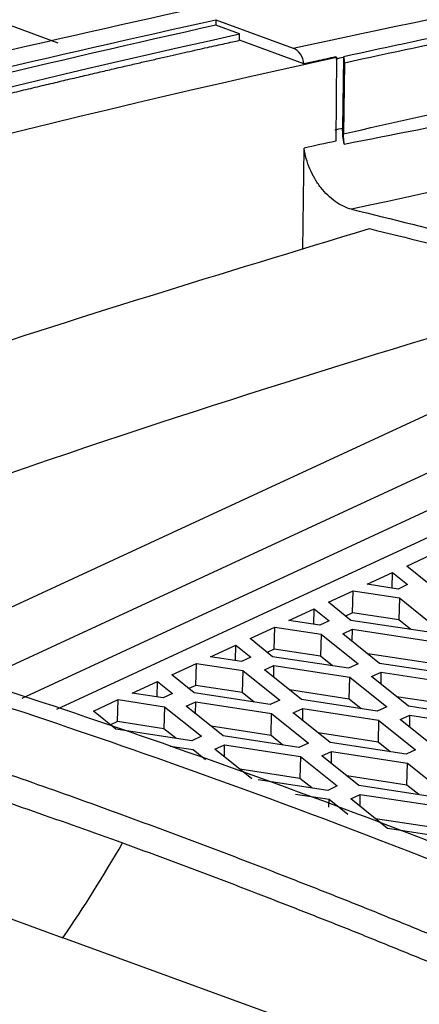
# Model space of a CAD drawing. Header units: millimetres. Extents: x -0.43 to 1.28, y -0.94 to 1.34.
# Tile 115 of 177: x 1.0908 to 1.1041, y -0.4811 to -0.4483. Entities that reach past the tile are written whole.
import ezdxf

# ---------------------------------------------------------------- set-up
doc = ezdxf.new("R2010")
doc.units = ezdxf.units.MM

msp = doc.modelspace()

# ---------------------------------------------------------------- linework, layer by layer
at = {"color": 7, "linetype": 'Continuous', "lineweight": 25}
for p, q in [((0.983025, -0.409271), (1.092021, -0.449054)), ((1.097306, -0.448293), (1.097304, -0.448471)), ((1.097306, -0.448293), (1.099884, -0.449235)), ((1.098094, -0.44876), (1.097304, -0.448471)), ((1.098091, -0.448973), (1.098094, -0.44876)), ((1.100247, -0.44976), (1.098091, -0.448973)), ((1.101339, -0.449541), (1.101304, -0.449528)), ((1.101339, -0.449541), (1.101308, -0.452339)), ((1.101565, -0.449545), (1.101539, -0.451902)), ((1.101597, -0.449731), (1.101571, -0.452091)), ((1.100213, -0.455954), (1.100251, -0.452571)), ((1.090831, -0.470924), (1.111525, -0.461356)), ((1.111513, -0.462269), (1.091985, -0.471298)), ((1.103679, -0.466516), (1.104506, -0.466134)), ((1.104432, -0.46712), (1.103679, -0.466516)), ((1.10236, -0.467126), (1.103208, -0.466734)), ((1.103195, -0.467253), (1.103208, -0.466734)), ((1.103208, -0.466734), (1.103709, -0.467136)), ((1.10339, -0.467283), (1.10236, -0.467126)), ((1.103709, -0.467136), (1.10339, -0.467283)), ((1.101063, -0.467726), (1.101889, -0.467344)), ((1.10187, -0.468079), (1.101889, -0.467344)), ((1.101889, -0.467344), (1.103437, -0.46758)), ((1.101815, -0.46833), (1.101063, -0.467726)), ((1.103437, -0.46758), (1.103418, -0.468314)), ((1.103437, -0.46758), (1.104669, -0.468569)), ((1.099744, -0.468336), (1.100592, -0.467944)), ((1.100578, -0.468463), (1.100592, -0.467944)), ((1.100592, -0.467944), (1.101092, -0.468346)), ((1.10187, -0.468079), (1.101636, -0.468186)), ((1.103418, -0.468314), (1.10187, -0.468079)), ((1.100774, -0.468493), (1.099744, -0.468336)), ((1.101092, -0.468346), (1.100774, -0.468493)), ((1.104351, -0.468716), (1.101815, -0.46833)), ((1.103817, -0.468635), (1.103418, -0.468314)), ((1.098446, -0.468936), (1.099273, -0.468554)), ((1.099253, -0.469288), (1.099273, -0.468554)), ((1.099273, -0.468554), (1.100821, -0.46879)), ((1.100821, -0.46879), (1.100802, -0.469524)), ((1.100821, -0.46879), (1.102053, -0.469779)), ((1.101544, -0.468774), (1.101863, -0.468627)), ((1.102776, -0.469763), (1.101544, -0.468774)), ((1.10186, -0.469028), (1.101863, -0.468627)), ((1.101863, -0.468627), (1.104398, -0.469013)), ((1.097127, -0.469546), (1.097975, -0.469154)), ((1.097962, -0.469673), (1.097975, -0.469154)), ((1.097975, -0.469154), (1.098476, -0.469555)), ((1.099199, -0.46954), (1.098446, -0.468936)), ((1.099253, -0.469288), (1.09902, -0.469396)), ((1.100802, -0.469524), (1.099253, -0.469288)), ((1.104379, -0.469747), (1.102377, -0.469442)), ((1.09583, -0.470146), (1.096656, -0.469764)), ((1.096637, -0.470498), (1.096656, -0.469764)), ((1.096656, -0.469764), (1.098204, -0.47)), ((1.098157, -0.469703), (1.097127, -0.469546)), ((1.098476, -0.469555), (1.098157, -0.469703)), ((1.101734, -0.469926), (1.099199, -0.46954)), ((1.101201, -0.469845), (1.100802, -0.469524)), ((1.102053, -0.469779), (1.101734, -0.469926)), ((1.105311, -0.470149), (1.102776, -0.469763)), ((1.096582, -0.47075), (1.09583, -0.470146)), ((1.098204, -0.47), (1.098185, -0.470734)), ((1.098204, -0.47), (1.099436, -0.470988)), ((1.098928, -0.469984), (1.099246, -0.469837)), ((1.10016, -0.470973), (1.098928, -0.469984)), ((1.099244, -0.470238), (1.099246, -0.469837)), ((1.099246, -0.469837), (1.101782, -0.470223)), ((1.102505, -0.470207), (1.102823, -0.47006)), ((1.102821, -0.470461), (1.102823, -0.47006)), ((1.102823, -0.47006), (1.105359, -0.470446)), ((1.094511, -0.470756), (1.095359, -0.470364)), ((1.095345, -0.470883), (1.095359, -0.470364)), ((1.095359, -0.470364), (1.095859, -0.470765)), ((1.101762, -0.470957), (1.101782, -0.470223)), ((1.101782, -0.470223), (1.103014, -0.471212)), ((1.103737, -0.471196), (1.102505, -0.470207)), ((1.069895, -0.470777), (1.092197, -0.478918)), ((1.095541, -0.470913), (1.094511, -0.470756)), ((1.095859, -0.470765), (1.095541, -0.470913)), ((1.096637, -0.470498), (1.096403, -0.470606)), ((1.099118, -0.471136), (1.096582, -0.47075)), ((1.098185, -0.470734), (1.096637, -0.470498)), ((1.098584, -0.471055), (1.098185, -0.470734)), ((1.101762, -0.470957), (1.09976, -0.470652)), ((1.093214, -0.471355), (1.09404, -0.470974)), ((1.09402, -0.471708), (1.09404, -0.470974)), ((1.09404, -0.470974), (1.095588, -0.471209)), ((1.096311, -0.471194), (1.09663, -0.471046)), ((1.096627, -0.471447), (1.09663, -0.471046)), ((1.09663, -0.471046), (1.099165, -0.471433)), ((1.099436, -0.470988), (1.099118, -0.471136)), ((1.102695, -0.471359), (1.10016, -0.470973)), ((1.102162, -0.471278), (1.101762, -0.470957)), ((1.105339, -0.47118), (1.103337, -0.470876)), ((1.093966, -0.471959), (1.093214, -0.471355)), ((1.095588, -0.471209), (1.095569, -0.471944)), ((1.095588, -0.471209), (1.09682, -0.472198)), ((1.097543, -0.472183), (1.096311, -0.471194)), ((1.099146, -0.472167), (1.099165, -0.471433)), ((1.099165, -0.471433), (1.100397, -0.472421)), ((1.099888, -0.471417), (1.100207, -0.47127)), ((1.10112, -0.472406), (1.099888, -0.471417)), ((1.100204, -0.471671), (1.100207, -0.47127)), ((1.100207, -0.47127), (1.102742, -0.471656)), ((1.103014, -0.471212), (1.102695, -0.471359)), ((1.106272, -0.471582), (1.103737, -0.471196)), ((1.09402, -0.471708), (1.093787, -0.471816)), ((1.095569, -0.471944), (1.09402, -0.471708)), ((1.102742, -0.471656), (1.102723, -0.47239)), ((1.102742, -0.471656), (1.103974, -0.472645)), ((1.103465, -0.47164), (1.103784, -0.471493)), ((1.104697, -0.472629), (1.103465, -0.47164)), ((1.103781, -0.471894), (1.103784, -0.471493)), ((1.103784, -0.471493), (1.106319, -0.471879)), ((1.096501, -0.472346), (1.093966, -0.471959)), ((1.095968, -0.472264), (1.095569, -0.471944)), ((1.099146, -0.472167), (1.097144, -0.471862)), ((1.102723, -0.47239), (1.100721, -0.472085)), ((1.09682, -0.472198), (1.096501, -0.472346)), ((1.100078, -0.472569), (1.097543, -0.472183)), ((1.099545, -0.472488), (1.099146, -0.472167)), ((1.100397, -0.472421), (1.100078, -0.472569)), ((1.103656, -0.472792), (1.10112, -0.472406)), ((1.103122, -0.472711), (1.102723, -0.47239)), ((1.095782, -0.472526), (1.096549, -0.472642)), ((1.096549, -0.472642), (1.09696, -0.472972)), ((1.097272, -0.472627), (1.097591, -0.472479)), ((1.098504, -0.473616), (1.097272, -0.472627)), ((1.097588, -0.47288), (1.097591, -0.472479)), ((1.097591, -0.472479), (1.100126, -0.472866)), ((1.100849, -0.47285), (1.101168, -0.472703)), ((1.101165, -0.473104), (1.101168, -0.472703)), ((1.101168, -0.472703), (1.103703, -0.473089)), ((1.103974, -0.472645), (1.103656, -0.472792)), ((1.100126, -0.472866), (1.100106, -0.4736)), ((1.100126, -0.472866), (1.101358, -0.473854)), ((1.102081, -0.473839), (1.100849, -0.47285)), ((1.103684, -0.473823), (1.103703, -0.473089)), ((1.103703, -0.473089), (1.104935, -0.474078)), ((1.100106, -0.4736), (1.098104, -0.473295)), ((1.101039, -0.474002), (1.098717, -0.473648)), ((1.100506, -0.473921), (1.100106, -0.4736)), ((1.103684, -0.473823), (1.101682, -0.473518)), ((1.101358, -0.473854), (1.101039, -0.474002)), ((1.104616, -0.474225), (1.102081, -0.473839)), ((1.104083, -0.474144), (1.103684, -0.473823)), ((1.099964, -0.474128), (1.101087, -0.474299)), ((1.10108, -0.474557), (1.101087, -0.474299)), ((1.101087, -0.474299), (1.10171, -0.474799)), ((1.10181, -0.474283), (1.102128, -0.474136)), ((1.103042, -0.475272), (1.10181, -0.474283)), ((1.102125, -0.474537), (1.102128, -0.474136)), ((1.102128, -0.474136), (1.104664, -0.474522)), ((1.104644, -0.475256), (1.102642, -0.474951)), ((1.105577, -0.475658), (1.103042, -0.475272)), ((1.112945, -0.48649), (1.092197, -0.478918))]:
    msp.add_line(p, q, dxfattribs=at)
at = {"color": 250, "linetype": 'Continuous', "lineweight": 25}
for p, q in [((1.086747, -0.469604), (1.109974, -0.458864)), ((1.11091, -0.460389), (1.089239, -0.470409))]:
    msp.add_line(p, q, dxfattribs=at)
at = {"color": 7, "linetype": 'Continuous', "lineweight": 25}
for points in [[(1.099884, -0.449235), (1.105986, -0.447907), (1.112069, -0.446731), (1.118129, -0.445707)], [(1.110855, -0.447606), (1.107764, -0.448208), (1.104667, -0.448848), (1.101565, -0.449525)], [(1.11092, -0.447819), (1.107819, -0.448416), (1.104711, -0.449054), (1.101597, -0.449731)], [(1.031571, -0.468182), (1.042614, -0.463918), (1.064613, -0.456341), (1.086437, -0.450659), (1.097306, -0.448293)], [(1.032407, -0.468851), (1.054448, -0.46027), (1.076396, -0.453557), (1.098094, -0.44876)], [(1.101565, -0.449545), (1.101479, -0.449564), (1.101394, -0.449582), (1.101308, -0.4496)], [(1.101564, -0.449525), (1.101565, -0.449532), (1.101565, -0.449538), (1.101565, -0.449545)], [(1.101571, -0.452091), (1.104792, -0.451363), (1.108008, -0.450679), (1.111219, -0.45004)], [(1.121117, -0.450778), (1.114711, -0.451912), (1.108283, -0.453191), (1.101839, -0.454611)], [(1.101282, -0.451958), (1.101368, -0.451939), (1.101453, -0.45192), (1.101539, -0.451902)], [(1.101592, -0.452438), (1.101554, -0.452256), (1.101537, -0.452077), (1.101539, -0.451902)], [(1.101308, -0.452339), (1.100956, -0.452416), (1.100603, -0.452494), (1.100251, -0.452571)], [(1.102433, -0.455257), (1.104947, -0.455867), (1.107462, -0.456516), (1.10998, -0.457204)], [(1.16722, -0.47399), (1.145522, -0.478787), (1.123575, -0.4855), (1.101534, -0.494081)], [(1.167945, -0.474076), (1.157076, -0.476441), (1.135252, -0.482124), (1.113253, -0.4897), (1.10221, -0.493965)], [(1.092197, -0.478918), (1.092895, -0.477907), (1.09356, -0.47685), (1.094189, -0.475754)]]:
    msp.add_open_spline(points, degree=3, dxfattribs=at)
for points, knots in [([(1.09718, -0.447793), (1.086222, -0.450155), (1.07518, -0.453011), (1.052987, -0.459701), (1.041837, -0.463536), (1.030664, -0.467851)], [0, 0, 0, 0, 0.5, 0.5, 1, 1, 1, 1]), ([(1.097304, -0.448471), (1.091875, -0.449672), (1.086432, -0.450992), (1.075517, -0.45387), (1.070047, -0.455429), (1.059086, -0.458782), (1.053593, -0.460578), (1.042594, -0.464404), (1.037086, -0.466434), (1.031572, -0.468582)], [0, 0, 0, 0, 0.25, 0.25, 0.5, 0.5, 0.75, 0.75, 1, 1, 1, 1]), ([(1.032408, -0.469042), (1.032997, -0.468813), (1.034166, -0.46836), (1.035909, -0.467694), (1.037628, -0.467044), (1.039322, -0.466411), (1.040993, -0.465793), (1.04264, -0.465192), (1.044263, -0.464606), (1.045862, -0.464035), (1.047437, -0.463479), (1.048988, -0.462937), (1.050515, -0.46241), (1.052019, -0.461897), (1.053498, -0.461397), (1.054954, -0.460911), (1.056385, -0.460438), (1.057793, -0.459978), (1.059177, -0.459531), (1.060537, -0.459097), (1.061873, -0.458674), (1.063186, -0.458264), (1.064475, -0.457865), (1.065739, -0.457478), (1.066981, -0.457101), (1.068198, -0.456736), (1.069392, -0.456382), (1.070562, -0.456038), (1.071708, -0.455705), (1.07283, -0.455382), (1.073929, -0.455069), (1.075004, -0.454765), (1.076056, -0.454472), (1.077084, -0.454187), (1.078088, -0.453912), (1.079069, -0.453645), (1.080026, -0.453388), (1.08096, -0.453139), (1.08187, -0.452898), (1.082756, -0.452666), (1.083619, -0.452442), (1.084459, -0.452226), (1.085275, -0.452017), (1.086067, -0.451817), (1.086836, -0.451624), (1.087582, -0.451438), (1.088304, -0.451259), (1.089003, -0.451087), (1.089678, -0.450923), (1.090331, -0.450765), (1.090959, -0.450614), (1.091565, -0.45047), (1.092147, -0.450332), (1.092705, -0.4502), (1.093241, -0.450075), (1.093753, -0.449955), (1.094241, -0.449842), (1.094707, -0.449735), (1.095149, -0.449634), (1.095568, -0.449538), (1.095964, -0.449449), (1.096336, -0.449364), (1.096686, -0.449286), (1.097012, -0.449213), (1.097314, -0.449146), (1.097594, -0.449083), (1.097851, -0.449027), (1.098014, -0.448991), (1.098091, -0.448973)], [0, 0, 0, 0, 0.02672, 0.053084, 0.079092, 0.104744, 0.13004, 0.15498, 0.179564, 0.203793, 0.227665, 0.251181, 0.274341, 0.297146, 0.319594, 0.341687, 0.363423, 0.384804, 0.405829, 0.426498, 0.44681, 0.466767, 0.486368, 0.505613, 0.524502, 0.543035, 0.561212, 0.579033, 0.596499, 0.613608, 0.630361, 0.646759, 0.6628, 0.678486, 0.693815, 0.708789, 0.723406, 0.737668, 0.751574, 0.765124, 0.778317, 0.791155, 0.803637, 0.815763, 0.827533, 0.838947, 0.850006, 0.860708, 0.871054, 0.881044, 0.890678, 0.899957, 0.908879, 0.917446, 0.925656, 0.933511, 0.941009, 0.948152, 0.954938, 0.961369, 0.967444, 0.973163, 0.978525, 0.983532, 0.988183, 0.992478, 0.996417, 1, 1, 1, 1]), ([(1.100247, -0.44976), (1.100236, -0.449649), (1.100192, -0.449531), (1.100062, -0.449341), (1.099974, -0.449267), (1.099884, -0.449235)], [0, 0, 0, 0, 0.5, 0.5, 1, 1, 1, 1]), ([(0.977942, -0.495893), (0.998608, -0.48493), (1.01931, -0.475549), (1.060528, -0.460066), (1.081044, -0.453964), (1.101339, -0.449541)], [0, 0, 0, 0, 0.5, 0.5, 1, 1, 1, 1]), ([(1.101304, -0.449528), (1.10109, -0.449575), (1.100876, -0.449621), (1.100662, -0.449669), (1.100524, -0.449699), (1.100386, -0.449729), (1.100247, -0.44976)], [0, 0, 0, 0, 0.001, 0.001, 0.001, 0.001646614, 0.001646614, 0.001646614, 0.001646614]), ([(1.101565, -0.449525), (1.101571, -0.449546), (1.101583, -0.44959), (1.101595, -0.44966), (1.101596, -0.449706), (1.101597, -0.449731)], [0, 0, 0, 0, 0.303708, 0.639554, 1, 1, 1, 1]), ([(1.101592, -0.452438), (1.10322, -0.45211), (1.104849, -0.451799), (1.108104, -0.451188), (1.109731, -0.450889), (1.111355, -0.450592)], [0, 0, 0, 0, 0.5, 0.5, 1, 1, 1, 1]), ([(1.101591, -0.452438), (1.101587, -0.452399), (1.101578, -0.452321), (1.101571, -0.452206), (1.101571, -0.452129), (1.101571, -0.452091)], [0, 0, 0, 0, 0.33095, 0.663884, 1, 1, 1, 1]), ([(1.101839, -0.454611), (1.101654, -0.454566), (1.10147, -0.45448), (1.101206, -0.454293), (1.101121, -0.454223), (1.100959, -0.454065), (1.10088, -0.453978), (1.100736, -0.453791), (1.100669, -0.453692), (1.100548, -0.453484), (1.100493, -0.453374), (1.100398, -0.453151), (1.100358, -0.453037), (1.100293, -0.452805), (1.100267, -0.452687), (1.100251, -0.452571)], [0, 0, 0, 0, 0.25, 0.25, 0.375, 0.375, 0.5, 0.5, 0.625, 0.625, 0.75, 0.75, 0.875, 0.875, 1, 1, 1, 1]), ([(1.101839, -0.454611), (1.103197, -0.454942), (1.104555, -0.455277), (1.107273, -0.455977), (1.108632, -0.456338), (1.109992, -0.45671)], [0, 0, 0, 0, 0.5, 0.5, 1, 1, 1, 1]), ([(1.072578, -0.465317), (1.077628, -0.463445), (1.087605, -0.459748), (1.097531, -0.456742), (1.102433, -0.455257)], [0, 0, 0, 0, 0.506136, 1, 1, 1, 1]), ([(1.111076, -0.456908), (1.104637, -0.458836), (1.094071, -0.462001), (1.083448, -0.465926), (1.079298, -0.467459)], [0, 0, 0, 0, 0.609345, 1, 1, 1, 1]), ([(1.123146, -0.483895), (1.119016, -0.481967), (1.109952, -0.477735), (1.096944, -0.47282), (1.084195, -0.468643), (1.076425, -0.466639), (1.07254, -0.465637)], [0, 0, 0, 0, 0.245629, 0.538986, 0.769493, 1, 1, 1, 1]), ([(1.094201, -0.47483), (1.093728, -0.474658), (1.092782, -0.474314), (1.091362, -0.47381), (1.089942, -0.473314), (1.088523, -0.472828), (1.087104, -0.47235), (1.085685, -0.471882), (1.084266, -0.471423), (1.082847, -0.470973), (1.081429, -0.470531), (1.080011, -0.470099), (1.078593, -0.469676), (1.077175, -0.469262), (1.075757, -0.468858), (1.07434, -0.468462), (1.072922, -0.468075), (1.071978, -0.467824), (1.071506, -0.467699)], [0, 0, 0, 0, 0.0625295, 0.1250471, 0.1875544, 0.2500533, 0.3125453, 0.3750323, 0.4375159, 0.4999978, 0.5624798, 0.6249637, 0.687451, 0.7499435, 0.8124429, 0.874951, 0.9374695, 1, 1, 1, 1]), ([(1.071493, -0.468626), (1.072637, -0.468936), (1.074526, -0.469448), (1.077034, -0.470146), (1.079029, -0.470732), (1.08092, -0.471303), (1.083088, -0.471979), (1.085555, -0.472774), (1.088344, -0.473706), (1.091233, -0.4747), (1.093193, -0.475398), (1.094189, -0.475754)], [0, 0, 0, 0, 0.1513498, 0.2499903, 0.3317954, 0.4151211, 0.4999725, 0.6183403, 0.7411275, 0.8683444, 1, 1, 1, 1]), ([(1.165021, -0.473402), (1.144897, -0.477845), (1.124559, -0.483935), (1.083701, -0.499337), (1.063182, -0.508649), (1.042697, -0.519515)], [0, 0, 0, 0, 0.5, 0.5, 1, 1, 1, 1]), ([(1.103118, -0.494296), (1.114291, -0.489981), (1.125442, -0.486147), (1.147634, -0.479456), (1.158676, -0.4766), (1.169635, -0.474238)], [0, 0, 0, 0, 0.5, 0.5, 1, 1, 1, 1]), ([(1.116914, -0.484277), (1.116442, -0.484057), (1.115498, -0.483618), (1.114081, -0.48297), (1.112664, -0.482331), (1.111246, -0.4817), (1.109828, -0.481079), (1.10841, -0.480466), (1.106991, -0.479862), (1.105571, -0.479268), (1.104152, -0.478682), (1.102732, -0.478104), (1.101311, -0.477536), (1.09989, -0.476977), (1.098468, -0.476426), (1.097046, -0.475885), (1.095624, -0.475352), (1.094676, -0.475004), (1.094201, -0.47483)], [0, 0, 0, 0, 0.0625299, 0.1250479, 0.1875555, 0.2500545, 0.3125467, 0.3750337, 0.4375173, 0.4999992, 0.5624811, 0.6249648, 0.6874519, 0.7499442, 0.8124435, 0.8749514, 0.9374697, 1, 1, 1, 1]), ([(1.094189, -0.475754), (1.094664, -0.475927), (1.095612, -0.476275), (1.097034, -0.476809), (1.098456, -0.47735), (1.099877, -0.477901), (1.101298, -0.47846), (1.102719, -0.479028), (1.104139, -0.479606), (1.105559, -0.480192), (1.106978, -0.480787), (1.108397, -0.481391), (1.109816, -0.482004), (1.111234, -0.482626), (1.112651, -0.483257), (1.114069, -0.483897), (1.115485, -0.484545), (1.116429, -0.484984), (1.116901, -0.485204)], [0, 0, 0, 0, 0.0625257, 0.12504, 0.1875444, 0.2500408, 0.3125308, 0.3750163, 0.4374989, 0.4999804, 0.5624625, 0.624947, 0.6874355, 0.7499298, 0.8124317, 0.8749429, 0.9374651, 1, 1, 1, 1])]:
    msp.add_open_spline(points, degree=3, knots=knots, dxfattribs=at)
at = {"color": 250, "linetype": 'Continuous', "lineweight": 25}
msp.add_open_spline([(1.122202, -0.484121), (1.118055, -0.482187), (1.10898, -0.477957), (1.095969, -0.473041), (1.083239, -0.468867), (1.075479, -0.46686), (1.071599, -0.465856)], degree=3, knots=[0, 0, 0, 0, 0.2466496, 0.5396102, 0.7698051, 1, 1, 1, 1], dxfattribs=at)

doc.saveas('drawing.dxf')
